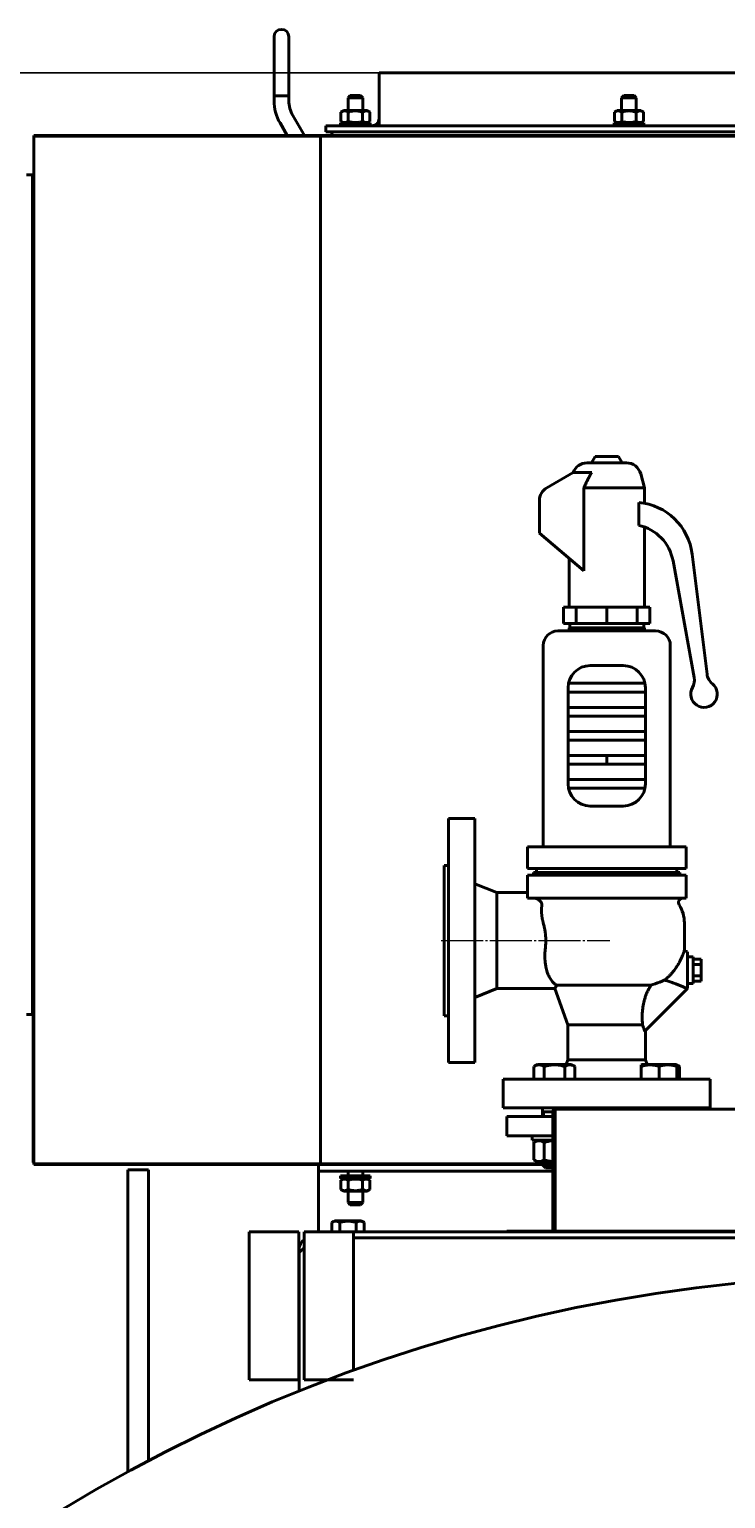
# Model space of a CAD drawing. Header units: millimetres. Extents: x -4428 to 3866, y -3426 to 3855.
# Tile 178 of 191: x 1891 to 2362, y 2861 to 3855. Entities that reach past the tile are written whole.
import ezdxf

# ---------------------------------------------------------------- set-up
doc = ezdxf.new("R2010")
doc.units = ezdxf.units.MM
for name, pattern in [('K5LT_AXLED', [32.912189, 28.412189, -1.5, 1.5, -1.5]), ('K5LT_BASIC', [0]), ('K5LT_THIN', [0])]:
    doc.linetypes.add(name, pattern=pattern)
doc.layers.add('Системный слой', color=7, linetype='Continuous')
doc.styles.add('KDIMTEXTSTYLE', font='GOST_AU.SHX', dxfattribs={"width": 0.96, "oblique": 15, "height": 5})
doc.dimstyles.new('KDIMSTYLE (1.00)', dxfattribs={"dimtxt": 5, "dimasz": 1, "dimexe": 2, "dimexo": 0, "dimgap": 1, "dimtad": 1, "dimtxsty": 'KDIMTEXTSTYLE', "dimsah": 1, "dimcen": 0, "dimdle": 1, "dimadec": 0, "dimazin": 0, "dimtfac": 0.667, "dimtmove": 0, "dimatfit": 3, "dimfxl": 1, "dimtvp": 1, "dimtolj": 1, "dimtzin": 0, "dimarcsym": 0})

# ---------------------------------------------------------------- blocks, each defined once
blk = doc.blocks.new('KDIMARROW_01')
at = {"layer": 'Системный слой'}
blk.add_hatch(color=0, dxfattribs=at).paths.add_polyline_path([(0, 0), (-5, 0.66), (-4.5, 0), (-5, -0.66)])
at = {"layer": 'Системный слой', "color": 0, "linetype": 'K5LT_THIN', "lineweight": 20}
for p, q in [((-4.5, 0), (-5, 0.66)), ((-5, 0.66), (0, 0)), ((0, 0), (-5, -0.66)), ((-5, -0.66), (-4.5, 0)), ((0, 0), (-1, 0))]:
    blk.add_line(p, q, dxfattribs=at)
blk = doc.blocks.new('U10')
at = {"layer": 'Системный слой', "color": 150, "linetype": 'K5LT_BASIC', "lineweight": 40, "true_color": 0x0080ff}
for p, q in [((2056.93, 3809.86), (2056.93, 3849.86)), ((2066.93, 3849.86), (2066.93, 3809.86)), ((2835.93, 3825.57), (2127.93, 3825.57)), ((2127.93, 3823.87), (2127.93, 3825.57)), ((2127.93, 3794.57), (2127.93, 3823.87)), ((2056.93, 3806.57), (2056.93, 3809.87)), ((2056.93, 3809.86), (2056.93, 3809.87)), ((2066.93, 3809.86), (2056.93, 3809.86)), ((2066.93, 3806.57), (2066.93, 3809.87)), ((2066.93, 3809.87), (2066.93, 3809.87)), ((2066.93, 3809.86), (2066.93, 3809.87)), ((2106.93, 3808.67), (2108.43, 3810.17)), ((2106.93, 3808.67), (2116.93, 3808.67)), ((2106.93, 3799.97), (2106.93, 3808.67)), ((2108.43, 3810.17), (2115.43, 3810.17)), ((2116.93, 3808.67), (2115.43, 3810.17)), ((2116.93, 3799.97), (2116.93, 3808.67)), ((2291.93, 3808.67), (2293.43, 3810.17)), ((2291.93, 3808.67), (2301.93, 3808.67)), ((2291.93, 3799.97), (2291.93, 3808.67)), ((2293.43, 3810.17), (2300.43, 3810.17)), ((2301.93, 3808.67), (2300.43, 3810.17)), ((2301.93, 3799.97), (2301.93, 3808.67)), ((2077.4, 3783.07), (2069.61, 3796.57)), ((2102.12, 3798.97), (2103.86, 3799.97)), ((2102.12, 3792.58), (2102.12, 3798.97)), ((2120.01, 3799.97), (2103.86, 3799.97)), ((2107.02, 3792.58), (2107.02, 3798.97)), ((2116.84, 3792.58), (2116.84, 3798.97)), ((2121.75, 3798.97), (2120.01, 3799.97)), ((2121.75, 3798.97), (2120.01, 3799.97)), ((2121.75, 3792.58), (2121.75, 3798.97)), ((2287.12, 3798.97), (2288.86, 3799.97)), ((2287.12, 3792.58), (2287.12, 3798.97)), ((2305.01, 3799.97), (2288.86, 3799.97)), ((2292.02, 3792.58), (2292.02, 3798.97)), ((2301.84, 3792.58), (2301.84, 3798.97)), ((2306.75, 3798.97), (2305.01, 3799.97)), ((2306.75, 3792.58), (2306.75, 3798.97)), ((2065.86, 3783.07), (2060.95, 3791.57)), ((2871.93, 3789.57), (2091.93, 3789.57)), ((2091.93, 3787.87), (2091.93, 3789.57)), ((2091.93, 3785.57), (2091.93, 3787.87)), ((2101.93, 3789.57), (2101.93, 3791.57)), ((2101.93, 3791.57), (2111.93, 3791.57)), ((2103.86, 3791.57), (2102.12, 3792.58)), ((2103.86, 3791.57), (2102.12, 3792.58)), ((2103.86, 3791.57), (2102.12, 3792.58)), ((2111.93, 3791.57), (2121.93, 3791.57)), ((2120.01, 3791.57), (2121.75, 3792.58)), ((2120.01, 3791.57), (2121.75, 3792.58)), ((2121.93, 3789.57), (2121.93, 3791.57)), ((2127.93, 3789.57), (2127.93, 3794.57)), ((2286.93, 3791.57), (2296.93, 3791.57)), ((2286.93, 3789.57), (2286.93, 3791.57)), ((2288.86, 3791.57), (2287.12, 3792.58)), ((2296.93, 3791.57), (2306.93, 3791.57)), ((2305.01, 3791.57), (2306.75, 3792.58)), ((2306.93, 3789.57), (2306.93, 3791.57)), ((3149.43, 3783.07), (1894.43, 3783.07)), ((1894.43, 3783.07), (1894.43, 3782.57)), ((1894.43, 3087.57), (1894.43, 3782.57)), ((2088.43, 3782.57), (1894.43, 3782.57)), ((2088.43, 3087.57), (2088.43, 3782.57)), ((2874.43, 3782.57), (2088.43, 3782.57)), ((2871.93, 3785.57), (2091.93, 3785.57)), ((1893.43, 3756.57), (1889.43, 3756.57)), ((1893.43, 3188.57), (1893.43, 3756.57)), ((1893.43, 3744.54), (1894.43, 3744.54)), ((1893.43, 3739.06), (1894.43, 3739.06)), ((1893.43, 3728.09), (1894.43, 3728.09)), ((1893.43, 3722.6), (1894.43, 3722.6)), ((1894.43, 3706.57), (1893.43, 3706.57)), ((1893.43, 3702.57), (1894.43, 3702.57)), ((1893.43, 3570.54), (1894.43, 3570.54)), ((1893.43, 3565.06), (1894.43, 3565.06)), ((2268.64, 3561.68), (2295.22, 3561.68)), ((2274.05, 3566.07), (2271.52, 3561.68)), ((2274.05, 3566.07), (2289.81, 3566.07)), ((2289.81, 3566.07), (2292.35, 3561.68)), ((1893.43, 3554.09), (1894.43, 3554.09)), ((1893.43, 3548.6), (1894.43, 3548.6)), ((2241.43, 3544.85), (2259.26, 3555.15)), ((2271.75, 3555.15), (2259.26, 3555.15)), ((2304.88, 3554.27), (2307.43, 3544.73)), ((2266.43, 3544.73), (2307.43, 3544.73)), ((2266.43, 3544.73), (2266.43, 3488.57)), ((2307.43, 3544.73), (2307.43, 3534.37)), ((2236.43, 3514.07), (2236.43, 3536.19)), ((2303.56, 3519.39), (2303.56, 3534.91)), ((2307.43, 3518.28), (2307.43, 3464.07)), ((2266.43, 3488.57), (2236.43, 3514.07)), ((2339.69, 3499.99), (2349.74, 3418.82)), ((2256.43, 3497.07), (2256.43, 3464.07)), ((2341.09, 3416.57), (2326.74, 3495.45)), ((2252.71, 3464.07), (2252.71, 3453.14)), ((2252.71, 3464.07), (2261.27, 3464.07)), ((2261.27, 3464.07), (2281.93, 3464.07)), ((2261.27, 3464.07), (2261.27, 3453.14)), ((2281.93, 3464.07), (2302.6, 3464.07)), ((2281.93, 3464.07), (2281.93, 3453.14)), ((2302.6, 3464.07), (2302.6, 3453.14)), ((2302.6, 3464.07), (2311.16, 3464.07)), ((2311.16, 3453.14), (2311.16, 3464.07)), ((2261.27, 3453.14), (2252.71, 3453.14)), ((2256.43, 3450.07), (2256.43, 3448.07)), ((2256.43, 3450.07), (2307.43, 3450.07)), ((2256.93, 3453.14), (2256.93, 3450.07)), ((2281.93, 3453.14), (2261.27, 3453.14)), ((2302.6, 3453.14), (2281.93, 3453.14)), ((2311.16, 3453.14), (2302.6, 3453.14)), ((2306.93, 3453.14), (2306.93, 3450.07)), ((2307.43, 3450.07), (2307.43, 3448.07)), ((2248.93, 3448.07), (2314.93, 3448.07)), ((2238.93, 3438.07), (2238.93, 3301.97)), ((2324.93, 3438.07), (2324.93, 3301.97)), ((2270.77, 3424.57), (2293.1, 3424.57)), ((2255.77, 3344.57), (2255.77, 3409.57)), ((2307.79, 3412.57), (2256.07, 3412.57)), ((2308.1, 3409.57), (2308.1, 3344.57)), ((2308.1, 3406.57), (2255.77, 3406.57)), ((1893.43, 3396.54), (1894.43, 3396.54)), ((1893.43, 3391.06), (1894.43, 3391.06)), ((2255.77, 3396.32), (2308.1, 3396.32)), ((2255.77, 3390.32), (2308.1, 3390.32)), ((1893.43, 3380.09), (1894.43, 3380.09)), ((2308.1, 3380.07), (2255.77, 3380.07)), ((1893.43, 3374.6), (1894.43, 3374.6)), ((2308.1, 3374.07), (2255.77, 3374.07)), ((2308.1, 3363.82), (2255.77, 3363.82)), ((2308.1, 3363.82), (2255.77, 3363.82)), ((2308.1, 3363.82), (2281.93, 3363.82)), ((2281.93, 3363.82), (2281.93, 3360.82)), ((2281.93, 3360.82), (2281.93, 3357.82)), ((2308.1, 3357.82), (2255.77, 3357.82)), ((2308.1, 3357.82), (2255.77, 3357.82)), ((2308.1, 3357.82), (2281.93, 3357.82)), ((2308.1, 3347.57), (2255.77, 3347.57)), ((2307.79, 3341.57), (2256.07, 3341.57)), ((2293.1, 3329.57), (2270.77, 3329.57)), ((2192.73, 3321.07), (2174.93, 3321.07)), ((2174.93, 3321.07), (2174.93, 3156.07)), ((2192.73, 3321.07), (2192.73, 3156.07)), ((2228.27, 3301.97), (2241.27, 3301.97)), ((2228.27, 3287.29), (2228.27, 3301.97)), ((2241.27, 3301.97), (2322.59, 3301.97)), ((2322.59, 3301.97), (2335.59, 3301.97)), ((2335.59, 3287.29), (2335.59, 3301.97)), ((2171.93, 3289.42), (2171.93, 3187.72)), ((2174.93, 3289.42), (2171.93, 3289.42)), ((2241.27, 3287.29), (2228.27, 3287.29)), ((2228.27, 3282.87), (2241.27, 3282.87)), ((2228.27, 3282.87), (2228.27, 3267.27)), ((2331.43, 3284.57), (2232.43, 3284.57)), ((2232.43, 3282.87), (2232.43, 3284.57)), ((2234.43, 3287.29), (2234.43, 3284.57)), ((2322.59, 3287.29), (2241.27, 3287.29)), ((2241.27, 3282.87), (2322.59, 3282.87)), ((2335.59, 3287.29), (2322.59, 3287.29)), ((2322.59, 3282.87), (2335.59, 3282.87)), ((2329.43, 3287.29), (2329.43, 3284.57)), ((2331.43, 3282.87), (2331.43, 3284.57)), ((2335.59, 3282.87), (2335.59, 3267.27)), ((2207.63, 3271.07), (2192.73, 3277.07)), ((2228.27, 3271.07), (2207.63, 3271.07)), ((2207.63, 3271.07), (2207.63, 3206.07)), ((2241.27, 3267.27), (2228.27, 3267.27)), ((2322.59, 3267.27), (2241.27, 3267.27)), ((2335.59, 3267.27), (2322.59, 3267.27)), ((2334.43, 3233.57), (2334.43, 3250.57)), ((1894.43, 3241.63), (1893.43, 3242.01)), ((1893.9, 3237.56), (1894.43, 3238.99)), ((1893.9, 3237.56), (1894.43, 3237.36)), ((2336.43, 3231.07), (2334.36, 3231.63)), ((2336.43, 3206.08), (2336.43, 3231.07)), ((1893.43, 3222.54), (1894.43, 3222.54)), ((2340.43, 3227.57), (2336.43, 3227.57)), ((2340.43, 3227.57), (2340.43, 3209.57)), ((2340.43, 3226.08), (2345.73, 3226.08)), ((2340.43, 3222.33), (2345.73, 3222.33)), ((2345.73, 3222.33), (2345.73, 3226.08)), ((2345.73, 3214.82), (2345.73, 3222.33)), ((1893.43, 3217.06), (1894.43, 3217.06)), ((2340.43, 3214.82), (2345.73, 3214.82)), ((2340.43, 3211.07), (2345.73, 3211.07)), ((2345.73, 3211.07), (2345.73, 3214.82)), ((1893.43, 3206.09), (1894.43, 3206.09)), ((1893.43, 3200.6), (1894.43, 3200.6)), ((2207.63, 3206.07), (2192.73, 3200.07)), ((2246.76, 3206.07), (2207.63, 3206.07)), ((2255.68, 3181.57), (2246.76, 3206.07)), ((2311.79, 3208.37), (2247.99, 3208.37)), ((2336.43, 3206.08), (2307.64, 3177.29)), ((2336.43, 3206.07), (2336.42, 3206.07)), ((2340.43, 3209.57), (2336.43, 3209.57)), ((2336.43, 3206.08), (2336.43, 3206.09)), ((2336.43, 3206.07), (2336.43, 3206.08)), ((1893.43, 3188.57), (1889.43, 3188.57)), ((1894.43, 3188.57), (1893.93, 3188.57)), ((1893.93, 3188.57), (1893.93, 3088.57)), ((2174.93, 3187.72), (2171.93, 3187.72)), ((2255.68, 3157.87), (2255.68, 3181.57)), ((2306.15, 3181.57), (2255.68, 3181.57)), ((2308.18, 3157.87), (2308.18, 3177.83)), ((2192.73, 3156.07), (2174.93, 3156.07)), ((2232.72, 3153.45), (2235.18, 3154.87)), ((2232.72, 3144.87), (2232.72, 3153.45)), ((2257.98, 3154.87), (2235.18, 3154.87)), ((2239.65, 3144.87), (2239.65, 3153.45)), ((2253.5, 3144.87), (2253.5, 3153.45)), ((2255.68, 3157.87), (2254.58, 3154.87)), ((2308.18, 3157.87), (2255.68, 3157.87)), ((2260.43, 3153.45), (2257.98, 3154.87)), ((2260.43, 3144.87), (2260.43, 3153.45)), ((2305.29, 3154.53), (2305.89, 3154.87)), ((2305.29, 3153.45), (2305.29, 3154.53)), ((2305.29, 3144.87), (2305.29, 3153.45)), ((2317.29, 3154.87), (2305.89, 3154.87)), ((2308.18, 3157.87), (2309.28, 3154.87)), ((2328.69, 3154.87), (2317.29, 3154.87)), ((2317.29, 3144.87), (2317.29, 3153.45)), ((2329.29, 3154.53), (2328.69, 3154.87)), ((2331.14, 3153.45), (2329.29, 3154.53)), ((2329.29, 3154.53), (2329.29, 3153.45)), ((2329.29, 3144.87), (2329.29, 3153.45)), ((2331.14, 3144.87), (2331.14, 3153.45)), ((2351.93, 3144.87), (2211.93, 3144.87)), ((2211.93, 3125.57), (2211.93, 3144.87)), ((2351.93, 3125.57), (2351.93, 3144.87)), ((2351.93, 3125.57), (2211.93, 3125.57)), ((2238.58, 3125.57), (2238.58, 3119.57)), ((2245.43, 3122.87), (2238.58, 3122.87)), ((2245.43, 3123.07), (2246.43, 3123.07)), ((2245.43, 3043.07), (2245.43, 3123.07)), ((2246.43, 3123.07), (2246.93, 3123.07)), ((2246.93, 3124.57), (2390.78, 3124.57)), ((2246.93, 3123.07), (2246.93, 3124.57)), ((2246.93, 3043.07), (2246.93, 3123.07)), ((2254.58, 3125.57), (2254.58, 3124.57)), ((2309.29, 3125.57), (2309.29, 3124.57)), ((2325.29, 3125.57), (2325.29, 3124.57)), ((2214.43, 3119.57), (2214.43, 3106.57)), ((2245.43, 3119.57), (2214.43, 3119.57)), ((2245.43, 3106.57), (2214.43, 3106.57)), ((2231.58, 3106.57), (2231.58, 3103.57)), ((2245.43, 3103.57), (2231.58, 3103.57)), ((2235.18, 3103.57), (2232.72, 3102.15)), ((2232.72, 3102.15), (2232.72, 3090.19)), ((2239.65, 3102.15), (2239.65, 3090.19)), ((1894.43, 3088.57), (1893.93, 3088.57)), ((2088.43, 3087.57), (1894.43, 3087.57)), ((1894.43, 3087.57), (1894.43, 3087.07)), ((1894.43, 3087.07), (2238.58, 3087.07)), ((1957.93, 3013.57), (1957.93, 3083.57)), ((1971.93, 3083.57), (1957.93, 3083.57)), ((1971.93, 3013.57), (1971.93, 3083.57)), ((2086.93, 3087.07), (2086.93, 3084.37)), ((2086.93, 3084.37), (2086.93, 3082.57)), ((2086.93, 3082.57), (2245.43, 3082.57)), ((2086.93, 3082.57), (2086.93, 3077.07)), ((2238.58, 3087.57), (2088.43, 3087.57)), ((2106.93, 3082.57), (2106.93, 3079.57)), ((2116.93, 3082.57), (2116.93, 3079.57)), ((2232.72, 3090.19), (2235.18, 3088.77)), ((2235.18, 3088.77), (2245.43, 3088.77)), ((2238.58, 3088.77), (2238.58, 3086.87)), ((2245.43, 3086.87), (2238.58, 3086.87)), ((2238.58, 3086.87), (2240.58, 3084.87)), ((2245.43, 3084.87), (2240.58, 3084.87)), ((2086.93, 3077.07), (2086.93, 3041.57)), ((2111.93, 3079.57), (2101.93, 3079.57)), ((2101.93, 3079.57), (2101.93, 3077.57)), ((2111.93, 3077.57), (2101.93, 3077.57)), ((2103.86, 3077.57), (2102.12, 3076.57)), ((2102.12, 3076.57), (2102.12, 3070.18)), ((2107.02, 3076.57), (2107.02, 3070.18)), ((2121.93, 3079.57), (2111.93, 3079.57)), ((2121.93, 3077.57), (2111.93, 3077.57)), ((2116.84, 3076.57), (2116.84, 3070.18)), ((2120.01, 3077.57), (2121.75, 3076.57)), ((2121.75, 3076.57), (2121.75, 3070.18)), ((2121.93, 3079.57), (2121.93, 3077.57)), ((2102.12, 3070.18), (2103.86, 3069.17)), ((2103.86, 3069.17), (2120.01, 3069.17)), ((2106.93, 3069.17), (2106.93, 3061.47)), ((2116.93, 3061.47), (2106.93, 3061.47)), ((2106.93, 3061.47), (2108.43, 3059.97)), ((2116.93, 3061.47), (2115.43, 3059.97)), ((2116.93, 3069.17), (2116.93, 3061.47)), ((2121.75, 3070.18), (2120.01, 3069.17)), ((2115.43, 3059.97), (2108.43, 3059.97)), ((2040.18, 2941.57), (2040.18, 3041.57)), ((2040.18, 3041.57), (2073.68, 3041.57)), ((2073.68, 2941.57), (2073.68, 3041.57)), ((2077.18, 2941.57), (2077.18, 3041.57)), ((2077.18, 3041.57), (2110.68, 3041.57)), ((2095.96, 3047.95), (2097.91, 3049.07)), ((2095.96, 3041.57), (2095.96, 3047.95)), ((2115.96, 3049.07), (2097.91, 3049.07)), ((2101.45, 3041.57), (2101.45, 3047.95)), ((2110.68, 3041.57), (2853.18, 3041.57)), ((2110.68, 2947.72), (2110.68, 3041.57)), ((2112.42, 3041.57), (2112.42, 3047.95)), ((2117.9, 3047.95), (2115.96, 3049.07)), ((2117.9, 3041.57), (2117.9, 3047.95)), ((2214.43, 3042.07), (2214.43, 3041.57)), ((2244.43, 3042.07), (2214.43, 3042.07)), ((2246.43, 3043.07), (2245.43, 3043.07)), ((2246.93, 3043.07), (2246.43, 3043.07)), ((2246.93, 3042.07), (2246.93, 3043.07)), ((2427.93, 3042.07), (2246.93, 3042.07)), ((2246.93, 3042.07), (2246.93, 3041.57)), ((2077.18, 3030.82), (2073.93, 3027.57)), ((2110.68, 3037.57), (2853.18, 3037.57)), ((2073.93, 3030.07), (2073.93, 3027.57)), ((2073.93, 2933.72), (2073.93, 3027.57)), ((1957.93, 2879.06), (1957.93, 3013.57)), ((1971.93, 2886.55), (1971.93, 3013.57)), ((2040.18, 2941.57), (2073.68, 2941.57)), ((2077.18, 2941.57), (2110.68, 2941.57))]:
    blk.add_line(p, q, dxfattribs=at)
at = {"layer": 'Системный слой', "color": 30, "linetype": 'K5LT_AXLED', "lineweight": 20, "true_color": 0xff8000}
blk.add_line((2169.93, 3238.57), (2283.93, 3238.57), dxfattribs=at)
at = {"layer": 'Системный слой', "color": 7, "linetype": 'K5LT_THIN', "lineweight": 20}
for p, q in [((2239.66, 3122.87), (2239.66, 3119.57)), ((2239.66, 3088.77), (2239.66, 3086.87)), ((2239.66, 3086.87), (2239.66, 3085.79))]:
    blk.add_line(p, q, dxfattribs=at)
at = {"layer": 'Системный слой', "color": 150, "linetype": 'K5LT_BASIC', "lineweight": 40, "true_color": 0x0080ff}
blk.add_circle((2481.93, 1917.57), 1095, dxfattribs=at)
for centre, radius, start, end in [((2061.93, 3849.86), 5, 0, 180), ((2086.93, 3806.57), 30, 180, 210), ((2086.93, 3806.57), 30, 180, 210), ((2086.93, 3806.57), 20, 180, 210), ((2122.93, 3794.57), 5, 270, 0), ((2097.43, 3784.07), 1.5, 90, 221.81031), ((2268.64, 3551.68), 10, 90, 159.73721), ((2295.22, 3551.68), 10, 14.99452, 90), ((2246.43, 3536.19), 10, 120, 180), ((2299.99, 3495.07), 40, 7.06244, 84.87478), ((2297.22, 3490.07), 30, 10.31788, 77.79304), ((2248.93, 3438.07), 10, 90, 180), ((2314.93, 3438.07), 10, 0, 90), ((2270.77, 3409.57), 15, 90, 180), ((2293.1, 3409.57), 15, 0, 90), ((2359.67, 3420.05), 10, 187.06244, 231), ((2347.71, 3405.28), 9, 150, 51), ((2331.26, 3414.78), 10, 330, 10.31788), ((2270.77, 3344.57), 15, 180, 270), ((2293.1, 3344.57), 15, 270, 0), ((2333.44, 3264.27), 3, 90, 212.49696), ((2311.93, 3250.57), 22.5, 0, 32.49696), ((2306.93, 3233.57), 27.5, 355.94292, 0), ((2246.93, 3123.07), 1.5, 90, 180), ((2246.93, 3123.07), 1, 90, 180), ((2244.43, 3043.07), 1, 270, 0), ((2244.43, 3043.07), 1.5, 270, 0), ((2081.43, 3030.07), 7.5, 124.51811, 180)]:
    blk.add_arc(centre, radius, start, end, dxfattribs=at)
for points, knots in [([(2107.02, 3798.97), (2106.71, 3799.15), (2106.3, 3799.35), (2105.75, 3799.54), (2105.43, 3799.63), (2105.1, 3799.69), (2104.8, 3799.72), (2104.51, 3799.73), (2104.19, 3799.71), (2103.83, 3799.66), (2103.4, 3799.55), (2102.83, 3799.35), (2102.39, 3799.12), (2102.12, 3798.97)], [0, 0, 0, 0, 2.750356, 3.588044, 4.637308, 5.492849, 6.359079, 7.188001, 7.964308, 9.085494, 10.187714, 11.611112, 14, 14, 14, 14]), ([(2116.84, 3798.97), (2116.61, 3799.03), (2116.02, 3799.19), (2114.96, 3799.44), (2113.89, 3799.61), (2113.07, 3799.69), (2112.61, 3799.71), (2112.31, 3799.72), (2112.06, 3799.73), (2111.8, 3799.73), (2111.46, 3799.72), (2111.05, 3799.7), (2110.47, 3799.66), (2109.63, 3799.56), (2108.68, 3799.39), (2107.78, 3799.18), (2107.27, 3799.04), (2107.02, 3798.97)], [0, 0, 0, 0, 3.152296, 8.024027, 14.430358, 17.4743, 18.996271, 20.518242, 21.409855, 22.301468, 24.084694, 25.867919, 27.651145, 31.792504, 37.072525, 40.536262, 44, 44, 44, 44]), ([(2121.75, 3798.97), (2121.43, 3799.15), (2121.02, 3799.35), (2120.48, 3799.54), (2120.15, 3799.63), (2119.83, 3799.69), (2119.52, 3799.72), (2119.23, 3799.73), (2118.91, 3799.71), (2118.55, 3799.66), (2118.12, 3799.55), (2117.55, 3799.35), (2117.11, 3799.12), (2116.84, 3798.97)], [0, 0, 0, 0, 2.750356, 3.588044, 4.637308, 5.492849, 6.359079, 7.188001, 7.964308, 9.085494, 10.187714, 11.611112, 14, 14, 14, 14]), ([(2292.02, 3798.97), (2291.71, 3799.15), (2291.3, 3799.35), (2290.75, 3799.54), (2290.43, 3799.63), (2290.1, 3799.69), (2289.8, 3799.72), (2289.51, 3799.73), (2289.19, 3799.71), (2288.83, 3799.66), (2288.4, 3799.55), (2287.83, 3799.35), (2287.39, 3799.12), (2287.12, 3798.97)], [0, 0, 0, 0, 2.750356, 3.588044, 4.637308, 5.492849, 6.359079, 7.188001, 7.964308, 9.085494, 10.187714, 11.611112, 14, 14, 14, 14]), ([(2301.84, 3798.97), (2301.61, 3799.03), (2301.02, 3799.19), (2299.96, 3799.44), (2298.89, 3799.61), (2298.07, 3799.69), (2297.61, 3799.71), (2297.31, 3799.72), (2297.06, 3799.73), (2296.8, 3799.73), (2296.46, 3799.72), (2296.05, 3799.7), (2295.47, 3799.66), (2294.63, 3799.56), (2293.68, 3799.39), (2292.78, 3799.18), (2292.27, 3799.04), (2292.02, 3798.97)], [0, 0, 0, 0, 3.152296, 8.024027, 14.430358, 17.4743, 18.996271, 20.518242, 21.409855, 22.301468, 24.084694, 25.867919, 27.651145, 31.792504, 37.072525, 40.536262, 44, 44, 44, 44]), ([(2306.75, 3798.97), (2306.43, 3799.15), (2306.02, 3799.35), (2305.48, 3799.54), (2305.15, 3799.63), (2304.83, 3799.69), (2304.52, 3799.72), (2304.23, 3799.73), (2303.91, 3799.71), (2303.55, 3799.66), (2303.12, 3799.55), (2302.55, 3799.35), (2302.11, 3799.12), (2301.84, 3798.97)], [0, 0, 0, 0, 2.750356, 3.588044, 4.637308, 5.492849, 6.359079, 7.188001, 7.964308, 9.085494, 10.187714, 11.611112, 14, 14, 14, 14]), ([(2102.12, 3792.58), (2102.43, 3792.4), (2102.84, 3792.19), (2103.38, 3792), (2103.71, 3791.91), (2104.03, 3791.85), (2104.34, 3791.82), (2104.63, 3791.81), (2104.95, 3791.83), (2105.31, 3791.88), (2105.74, 3791.99), (2106.31, 3792.2), (2106.75, 3792.42), (2107.02, 3792.58)], [0, 0, 0, 0, 2.750356, 3.588044, 4.637308, 5.492849, 6.359079, 7.188001, 7.964308, 9.085494, 10.187714, 11.611112, 14, 14, 14, 14]), ([(2107.02, 3792.58), (2107.25, 3792.51), (2107.84, 3792.35), (2108.9, 3792.11), (2109.97, 3791.93), (2110.79, 3791.86), (2111.25, 3791.83), (2111.55, 3791.82), (2111.8, 3791.82), (2112.07, 3791.82), (2112.4, 3791.82), (2112.81, 3791.84), (2113.39, 3791.88), (2114.23, 3791.98), (2115.18, 3792.16), (2116.08, 3792.37), (2116.59, 3792.5), (2116.84, 3792.58)], [0, 0, 0, 0, 3.152296, 8.024027, 14.430358, 17.4743, 18.996271, 20.518242, 21.409855, 22.301468, 24.084694, 25.867919, 27.651145, 31.792504, 37.072525, 40.536262, 44, 44, 44, 44]), ([(2116.84, 3792.58), (2117.15, 3792.4), (2117.57, 3792.19), (2118.11, 3792), (2118.43, 3791.91), (2118.76, 3791.85), (2119.06, 3791.82), (2119.35, 3791.81), (2119.68, 3791.83), (2120.03, 3791.88), (2120.46, 3791.99), (2121.03, 3792.2), (2121.47, 3792.42), (2121.75, 3792.58)], [0, 0, 0, 0, 2.750356, 3.588044, 4.637308, 5.492849, 6.359079, 7.188001, 7.964308, 9.085494, 10.187714, 11.611112, 14, 14, 14, 14]), ([(2287.12, 3792.58), (2287.43, 3792.4), (2287.84, 3792.19), (2288.38, 3792), (2288.71, 3791.91), (2289.03, 3791.85), (2289.34, 3791.82), (2289.63, 3791.81), (2289.95, 3791.83), (2290.31, 3791.88), (2290.74, 3791.99), (2291.31, 3792.2), (2291.75, 3792.42), (2292.02, 3792.58)], [0, 0, 0, 0, 2.750356, 3.588044, 4.637308, 5.492849, 6.359079, 7.188001, 7.964308, 9.085494, 10.187714, 11.611112, 14, 14, 14, 14]), ([(2292.02, 3792.58), (2292.25, 3792.51), (2292.84, 3792.35), (2293.9, 3792.11), (2294.97, 3791.93), (2295.79, 3791.86), (2296.25, 3791.83), (2296.55, 3791.82), (2296.8, 3791.82), (2297.07, 3791.82), (2297.4, 3791.82), (2297.81, 3791.84), (2298.39, 3791.88), (2299.23, 3791.98), (2300.18, 3792.16), (2301.08, 3792.37), (2301.59, 3792.5), (2301.84, 3792.58)], [0, 0, 0, 0, 3.152296, 8.024027, 14.430358, 17.4743, 18.996271, 20.518242, 21.409855, 22.301468, 24.084694, 25.867919, 27.651145, 31.792504, 37.072525, 40.536262, 44, 44, 44, 44]), ([(2301.84, 3792.58), (2302.15, 3792.4), (2302.57, 3792.19), (2303.11, 3792), (2303.43, 3791.91), (2303.76, 3791.85), (2304.06, 3791.82), (2304.35, 3791.81), (2304.68, 3791.83), (2305.03, 3791.88), (2305.46, 3791.99), (2306.03, 3792.2), (2306.47, 3792.42), (2306.75, 3792.58)], [0, 0, 0, 0, 2.750356, 3.588044, 4.637308, 5.492849, 6.359079, 7.188001, 7.964308, 9.085494, 10.187714, 11.611112, 14, 14, 14, 14]), ([(2271.75, 3555.15), (2271.69, 3555.08), (2271.58, 3554.94), (2271.45, 3554.76), (2271.35, 3554.61), (2271.28, 3554.5), (2271.21, 3554.38), (2271.16, 3554.31), (2271.14, 3554.27)], [0, 0, 0, 0, 0.26652, 0.533041, 0.666301, 0.799561, 0.932821, 1.066082, 1.066082, 1.066082, 1.066082]), ([(2232.73, 3267.27), (2232.81, 3267.27), (2232.97, 3267.27), (2233.21, 3267.24), (2233.46, 3267.2), (2233.69, 3267.15), (2233.89, 3267.1), (2234.06, 3267.05), (2234.26, 3266.98), (2234.49, 3266.9), (2234.8, 3266.76), (2235.14, 3266.59), (2235.62, 3266.33), (2236.05, 3266.03), (2236.47, 3265.7), (2236.79, 3265.41), (2237.08, 3265.1), (2237.32, 3264.82), (2237.5, 3264.57), (2237.68, 3264.3), (2237.81, 3264.06), (2237.91, 3263.84), (2237.97, 3263.68), (2238.03, 3263.49), (2238.07, 3263.32), (2238.09, 3263.14), (2238.11, 3262.96), (2238.1, 3262.79), (2238.09, 3262.7), (2238.08, 3262.66)], [0, 0, 0, 0, 0.826452, 1.684142, 2.576598, 3.528846, 4.270656, 5.04688, 5.576406, 6.69364, 7.954162, 9.392273, 11.076398, 14.072539, 15.198047, 16.946891, 18.757904, 19.981021, 21.195769, 22.364442, 23.994234, 24.491919, 25.447505, 26.306496, 27.090878, 27.79598, 28.805758, 29.527767, 30, 30, 30, 30]), ([(2238.08, 3262.66), (2238.02, 3262.32), (2237.95, 3261.81), (2237.89, 3261.11), (2237.84, 3260.53), (2237.81, 3259.9), (2237.79, 3259.27), (2237.79, 3258.65), (2237.81, 3258.03), (2237.84, 3257.38), (2237.88, 3256.72), (2237.94, 3256.07), (2238.01, 3255.42), (2238.1, 3254.74), (2238.21, 3254.02), (2238.35, 3253.27), (2238.5, 3252.52), (2238.66, 3251.82), (2238.82, 3251.18), (2238.93, 3250.77), (2238.99, 3250.57)], [0, 0, 0, 0, 2.125226, 3.128986, 4.212354, 5.487254, 6.680554, 7.721099, 8.824941, 9.947253, 11.116466, 12.167822, 13.254605, 14.346351, 15.520934, 16.769006, 17.975715, 19.100167, 20.069979, 21, 21, 21, 21]), ([(2238.99, 3250.57), (2239.14, 3250.03), (2239.38, 3249.11), (2239.73, 3247.62), (2239.99, 3246.31), (2240.21, 3244.99), (2240.36, 3243.87), (2240.49, 3242.76), (2240.62, 3241.31), (2240.71, 3239.56), (2240.7, 3237.51), (2240.6, 3235.53), (2240.48, 3234.22), (2240.4, 3233.57)], [0, 0, 0, 0, 1.41673, 2.358264, 3.760357, 4.686843, 5.60194, 6.506517, 7.399394, 9.146332, 10.805799, 12.423653, 14, 14, 14, 14]), ([(2240.4, 3233.57), (2240.31, 3232.86), (2240.18, 3231.54), (2240.09, 3229.76), (2240.06, 3228.25), (2240.08, 3226.97), (2240.13, 3225.8), (2240.21, 3224.67), (2240.33, 3223.48), (2240.51, 3222.16), (2240.78, 3220.61), (2241.16, 3218.95), (2241.63, 3217.34), (2242.15, 3215.94), (2242.73, 3214.61), (2243.43, 3213.26), (2244.28, 3211.94), (2245.2, 3210.77), (2246.12, 3209.82), (2247.04, 3209.03), (2247.66, 3208.58), (2247.99, 3208.37)], [0, 0, 0, 0, 1.353192, 2.535769, 3.471116, 4.317269, 5.085808, 5.85335, 6.65083, 7.579843, 8.698798, 10.126451, 11.467754, 12.683595, 13.816924, 15.189389, 16.781695, 18.230639, 19.580073, 20.77548, 22, 22, 22, 22]), ([(2334.36, 3231.63), (2334.36, 3231.63), (2334.35, 3231.6), (2334.3, 3231.46), (2334.23, 3231.23), (2334.12, 3230.93), (2333.98, 3230.54), (2333.81, 3230.09), (2333.62, 3229.59), (2333.44, 3229.13), (2333.28, 3228.74), (2333.08, 3228.24), (2332.82, 3227.65), (2332.49, 3226.89), (2332.12, 3226.09), (2331.63, 3225.1), (2331.19, 3224.24), (2330.68, 3223.3), (2330.14, 3222.35), (2329.48, 3221.27), (2328.78, 3220.18), (2328, 3219.06), (2327.15, 3217.94), (2326.16, 3216.72), (2325.05, 3215.48), (2323.7, 3214.14), (2322.39, 3212.98), (2321.52, 3212.29), (2321.08, 3211.97)], [0, 0, 0, 0, 1.031865, 2.062172, 3.047098, 4.133362, 5.050645, 6.063401, 7.132034, 7.871161, 8.372111, 9.000746, 10.134713, 10.890162, 12.027935, 13.176087, 14.48504, 15.018775, 16.385887, 17.68924, 18.603037, 20.018742, 21.467995, 22.430198, 24.285276, 25.981204, 27.539076, 29, 29, 29, 29]), ([(2311.79, 3208.37), (2312.22, 3208.5), (2312.65, 3208.64), (2315.33, 3209.53), (2317.45, 3210.36), (2319.95, 3211.45), (2320.53, 3211.71), (2321.08, 3211.97)], [-76.541245, -76.541245, -76.541245, -76.541245, -75.420665, -75.420665, -69.476526, -69.476526, -67.586799, -67.586799, -67.586799, -67.586799]), ([(2321.08, 3211.97), (2321.64, 3211.78), (2322.2, 3211.59), (2323.66, 3211.08), (2324.56, 3210.76), (2326.3, 3210.12), (2327.15, 3209.8), (2328.78, 3209.17), (2329.57, 3208.86), (2331.08, 3208.26), (2331.85, 3207.95), (2333.3, 3207.37), (2333.98, 3207.09), (2335.13, 3206.62), (2335.6, 3206.42), (2336.21, 3206.17), (2336.39, 3206.1), (2336.43, 3206.08)], [91.340604, 91.340604, 91.340604, 91.340604, 93.137935, 93.137935, 96.106665, 96.106665, 99.075395, 99.075395, 102.044126, 102.044126, 105.086694, 105.086694, 108.129263, 108.129263, 111.171832, 111.171832, 113.774949, 113.774949, 113.774949, 113.774949]), ([(2247.99, 3208.37), (2247.86, 3208.11), (2247.62, 3207.65), (2247.32, 3207.09), (2247.09, 3206.66), (2246.91, 3206.34), (2246.79, 3206.12), (2246.76, 3206.07), (2246.76, 3206.07)], [0, 0, 0, 0, 1.550803, 3.032875, 4.40813, 5.794913, 7.358254, 9, 9, 9, 9]), ([(2306.15, 3181.57), (2306.1, 3182.13), (2306.05, 3182.71), (2305.96, 3184.32), (2305.91, 3185.46), (2305.91, 3187.91), (2305.94, 3189.22), (2306.14, 3191.9), (2306.31, 3193.28), (2306.78, 3196.04), (2307.09, 3197.41), (2307.68, 3199.48), (2307.93, 3200.24), (2308.47, 3201.75), (2308.77, 3202.51), (2309.42, 3204.02), (2309.77, 3204.76), (2310.53, 3206.22), (2310.93, 3206.94), (2311.49, 3207.88), (2311.64, 3208.13), (2311.79, 3208.37)], [-19.375498, -19.375498, -19.375498, -19.375498, -16.95406, -16.95406, -12.715545, -12.715545, -8.47703, -8.47703, -4.238515, -4.238515, 0, 0, 2.374919, 2.374919, 4.749839, 4.749839, 7.124758, 7.124758, 9.499678, 9.499678, 10.348857, 10.348857, 10.348857, 10.348857]), ([(2307.64, 3177.29), (2307.55, 3177.56), (2307.34, 3178.15), (2306.98, 3179.19), (2306.57, 3180.33), (2306.29, 3181.15), (2306.15, 3181.57)], [0, 0, 0, 0, 1.7646, 3.519699, 5.264187, 7, 7, 7, 7]), ([(2239.65, 3153.45), (2239.38, 3153.61), (2238.93, 3153.84), (2238.34, 3154.1), (2237.94, 3154.24), (2237.56, 3154.35), (2237.17, 3154.44), (2236.72, 3154.5), (2236.3, 3154.53), (2235.9, 3154.52), (2235.51, 3154.49), (2235.14, 3154.43), (2234.71, 3154.33), (2234.12, 3154.14), (2233.44, 3153.85), (2232.94, 3153.58), (2232.72, 3153.45)], [0, 0, 0, 0, 2.031977, 3.339718, 4.35691, 4.982864, 6.146734, 7.197334, 8.231074, 9.204643, 10.126104, 11.032386, 11.927409, 13.242826, 15.356581, 17, 17, 17, 17]), ([(2253.5, 3153.45), (2253.18, 3153.55), (2252.36, 3153.77), (2250.86, 3154.12), (2249.35, 3154.36), (2248.18, 3154.47), (2247.54, 3154.51), (2247.12, 3154.52), (2246.76, 3154.53), (2246.38, 3154.53), (2245.91, 3154.52), (2245.34, 3154.49), (2244.52, 3154.43), (2243.33, 3154.29), (2241.98, 3154.05), (2240.71, 3153.75), (2240, 3153.56), (2239.65, 3153.45)], [0, 0, 0, 0, 3.152296, 8.024027, 14.430358, 17.4743, 18.996271, 20.518242, 21.409855, 22.301468, 24.084694, 25.867919, 27.651145, 31.792504, 37.072525, 40.536262, 44, 44, 44, 44]), ([(2260.43, 3153.45), (2260.16, 3153.61), (2259.72, 3153.84), (2259.13, 3154.1), (2258.73, 3154.24), (2258.35, 3154.35), (2257.96, 3154.44), (2257.51, 3154.5), (2257.09, 3154.53), (2256.68, 3154.52), (2256.3, 3154.49), (2255.92, 3154.43), (2255.5, 3154.33), (2254.91, 3154.14), (2254.22, 3153.85), (2253.72, 3153.58), (2253.5, 3153.45)], [0, 0, 0, 0, 2.031977, 3.339718, 4.35691, 4.982864, 6.146734, 7.197334, 8.231074, 9.204643, 10.126104, 11.032386, 11.927409, 13.242826, 15.356581, 17, 17, 17, 17]), ([(2317.29, 3153.45), (2316.88, 3153.59), (2316.27, 3153.78), (2315.4, 3154.01), (2314.79, 3154.15), (2314.09, 3154.28), (2313.52, 3154.37), (2312.84, 3154.45), (2312.22, 3154.5), (2311.49, 3154.53), (2310.79, 3154.52), (2310.12, 3154.49), (2309.48, 3154.43), (2308.74, 3154.33), (2307.72, 3154.14), (2306.53, 3153.85), (2305.66, 3153.58), (2305.29, 3153.45)], [0, 0, 0, 0, 1.889793, 2.772286, 3.97396, 4.613199, 5.962253, 6.508307, 7.620707, 8.715255, 9.746093, 10.721757, 11.68135, 12.629021, 14.021816, 16.259909, 18, 18, 18, 18]), ([(2329.29, 3153.45), (2328.88, 3153.59), (2328.27, 3153.78), (2327.4, 3154.01), (2326.79, 3154.15), (2326.09, 3154.28), (2325.52, 3154.37), (2324.84, 3154.45), (2324.22, 3154.5), (2323.49, 3154.53), (2322.79, 3154.52), (2322.12, 3154.49), (2321.48, 3154.43), (2320.74, 3154.33), (2319.72, 3154.14), (2318.53, 3153.85), (2317.66, 3153.58), (2317.29, 3153.45)], [0, 0, 0, 0, 1.889793, 2.772286, 3.97396, 4.613199, 5.962253, 6.508307, 7.620707, 8.715255, 9.746093, 10.721757, 11.68135, 12.629021, 14.021816, 16.259909, 18, 18, 18, 18]), ([(2331.14, 3153.45), (2330.95, 3153.57), (2330.61, 3153.75), (2330, 3154.04), (2329.57, 3154.2), (2329.29, 3154.28)], [0, 0, 0, 0, 1.918281, 3.26766, 6, 6, 6, 6]), ([(2239.65, 3102.15), (2239.38, 3102.31), (2238.93, 3102.54), (2238.34, 3102.8), (2237.94, 3102.94), (2237.56, 3103.05), (2237.17, 3103.14), (2236.72, 3103.2), (2236.3, 3103.23), (2235.9, 3103.22), (2235.51, 3103.19), (2235.14, 3103.13), (2234.71, 3103.03), (2234.12, 3102.84), (2233.44, 3102.55), (2232.94, 3102.28), (2232.72, 3102.15)], [0, 0, 0, 0, 2.031977, 3.339718, 4.35691, 4.982864, 6.146734, 7.197334, 8.231074, 9.204643, 10.126104, 11.032386, 11.927409, 13.242826, 15.356581, 17, 17, 17, 17]), ([(2245.43, 3103.19), (2245.18, 3103.18), (2244.69, 3103.15), (2243.62, 3103.03), (2242.32, 3102.82), (2240.88, 3102.5), (2240.03, 3102.26), (2239.65, 3102.15)], [0, 0, 0, 0, 2.327377, 4.654753, 10.075994, 14.722684, 18.418468, 18.418468, 18.418468, 18.418468]), ([(2232.72, 3090.19), (2232.99, 3090.04), (2233.43, 3089.8), (2234.02, 3089.55), (2234.42, 3089.41), (2234.81, 3089.29), (2235.19, 3089.21), (2235.64, 3089.14), (2236.06, 3089.11), (2236.47, 3089.12), (2236.85, 3089.16), (2237.23, 3089.22), (2237.65, 3089.32), (2238.24, 3089.5), (2238.93, 3089.8), (2239.43, 3090.07), (2239.65, 3090.19)], [0, 0, 0, 0, 2.031977, 3.339718, 4.35691, 4.982864, 6.146734, 7.197334, 8.231074, 9.204643, 10.126104, 11.032386, 11.927409, 13.242826, 15.356581, 17, 17, 17, 17]), ([(2239.65, 3090.19), (2239.79, 3090.15), (2240.18, 3090.04), (2240.91, 3089.85), (2241.94, 3089.61), (2243.11, 3089.39), (2244.3, 3089.23), (2245.05, 3089.17), (2245.43, 3089.15)], [0, 0, 0, 0, 1.432862, 3.725441, 7.16431, 11.338281, 14.878374, 18.418468, 18.418468, 18.418468, 18.418468]), ([(2107.02, 3076.57), (2106.71, 3076.75), (2106.3, 3076.95), (2105.75, 3077.14), (2105.43, 3077.23), (2105.1, 3077.29), (2104.8, 3077.32), (2104.51, 3077.33), (2104.19, 3077.31), (2103.83, 3077.26), (2103.4, 3077.15), (2102.83, 3076.95), (2102.39, 3076.72), (2102.12, 3076.57)], [0, 0, 0, 0, 2.750356, 3.588044, 4.637308, 5.492849, 6.359079, 7.188001, 7.964308, 9.085494, 10.187714, 11.611112, 14, 14, 14, 14]), ([(2116.84, 3076.57), (2116.61, 3076.63), (2116.02, 3076.79), (2114.96, 3077.04), (2113.89, 3077.21), (2113.07, 3077.29), (2112.61, 3077.31), (2112.31, 3077.32), (2112.06, 3077.33), (2111.8, 3077.33), (2111.46, 3077.32), (2111.05, 3077.3), (2110.47, 3077.26), (2109.63, 3077.16), (2108.68, 3076.99), (2107.78, 3076.78), (2107.27, 3076.64), (2107.02, 3076.57)], [0, 0, 0, 0, 3.152296, 8.024027, 14.430358, 17.4743, 18.996271, 20.518242, 21.409855, 22.301468, 24.084694, 25.867919, 27.651145, 31.792504, 37.072525, 40.536262, 44, 44, 44, 44]), ([(2121.75, 3076.57), (2121.43, 3076.75), (2121.02, 3076.95), (2120.48, 3077.14), (2120.15, 3077.23), (2119.83, 3077.29), (2119.52, 3077.32), (2119.23, 3077.33), (2118.91, 3077.31), (2118.55, 3077.26), (2118.12, 3077.15), (2117.55, 3076.95), (2117.11, 3076.72), (2116.84, 3076.57)], [0, 0, 0, 0, 2.750356, 3.588044, 4.637308, 5.492849, 6.359079, 7.188001, 7.964308, 9.085494, 10.187714, 11.611112, 14, 14, 14, 14]), ([(2102.12, 3070.18), (2102.43, 3070), (2102.84, 3069.79), (2103.38, 3069.6), (2103.71, 3069.51), (2104.03, 3069.45), (2104.34, 3069.42), (2104.63, 3069.41), (2104.95, 3069.43), (2105.31, 3069.48), (2105.74, 3069.59), (2106.31, 3069.8), (2106.75, 3070.02), (2107.02, 3070.18)], [0, 0, 0, 0, 2.750356, 3.588044, 4.637308, 5.492849, 6.359079, 7.188001, 7.964308, 9.085494, 10.187714, 11.611112, 14, 14, 14, 14]), ([(2107.02, 3070.18), (2107.25, 3070.11), (2107.84, 3069.95), (2108.9, 3069.71), (2109.97, 3069.53), (2110.79, 3069.46), (2111.25, 3069.43), (2111.55, 3069.42), (2111.8, 3069.42), (2112.07, 3069.42), (2112.4, 3069.42), (2112.81, 3069.44), (2113.39, 3069.48), (2114.23, 3069.58), (2115.18, 3069.76), (2116.08, 3069.97), (2116.59, 3070.1), (2116.84, 3070.18)], [0, 0, 0, 0, 3.152296, 8.024027, 14.430358, 17.4743, 18.996271, 20.518242, 21.409855, 22.301468, 24.084694, 25.867919, 27.651145, 31.792504, 37.072525, 40.536262, 44, 44, 44, 44]), ([(2116.84, 3070.18), (2117.15, 3070), (2117.57, 3069.79), (2118.11, 3069.6), (2118.43, 3069.51), (2118.76, 3069.45), (2119.06, 3069.42), (2119.35, 3069.41), (2119.68, 3069.43), (2120.03, 3069.48), (2120.46, 3069.59), (2121.03, 3069.8), (2121.47, 3070.02), (2121.75, 3070.18)], [0, 0, 0, 0, 2.750356, 3.588044, 4.637308, 5.492849, 6.359079, 7.188001, 7.964308, 9.085494, 10.187714, 11.611112, 14, 14, 14, 14]), ([(2101.45, 3047.95), (2101.2, 3048.09), (2100.81, 3048.3), (2100.27, 3048.51), (2099.86, 3048.64), (2099.49, 3048.73), (2099.1, 3048.78), (2098.72, 3048.8), (2098.35, 3048.79), (2097.97, 3048.74), (2097.59, 3048.66), (2097.03, 3048.48), (2096.49, 3048.24), (2096.09, 3048.02), (2095.96, 3047.95)], [0, 0, 0, 0, 2.031939, 3.311633, 4.396645, 5.423589, 6.350589, 7.49983, 8.533187, 9.335775, 10.524184, 11.684847, 13.915004, 15, 15, 15, 15]), ([(2112.42, 3047.95), (2112.16, 3048.02), (2111.51, 3048.2), (2110.32, 3048.48), (2109.13, 3048.67), (2108.2, 3048.75), (2107.69, 3048.78), (2107.36, 3048.79), (2107.08, 3048.8), (2106.78, 3048.8), (2106.4, 3048.79), (2105.95, 3048.77), (2105.3, 3048.72), (2104.36, 3048.61), (2103.29, 3048.42), (2102.29, 3048.18), (2101.73, 3048.03), (2101.45, 3047.95)], [0, 0, 0, 0, 3.152296, 8.024027, 14.430358, 17.4743, 18.996271, 20.518242, 21.409855, 22.301468, 24.084694, 25.867919, 27.651145, 31.792504, 37.072525, 40.536262, 44, 44, 44, 44]), ([(2117.9, 3047.95), (2117.66, 3048.09), (2117.26, 3048.3), (2116.73, 3048.51), (2116.31, 3048.64), (2115.94, 3048.73), (2115.56, 3048.78), (2115.17, 3048.8), (2114.8, 3048.79), (2114.43, 3048.74), (2114.04, 3048.66), (2113.48, 3048.48), (2112.94, 3048.24), (2112.54, 3048.02), (2112.42, 3047.95)], [0, 0, 0, 0, 2.031939, 3.311633, 4.396645, 5.423589, 6.350589, 7.49983, 8.533187, 9.335775, 10.524184, 11.684847, 13.915004, 15, 15, 15, 15])]:
    blk.add_open_spline(points, degree=3, knots=knots, dxfattribs=at)
blk.add_rational_spline([(2271.14, 3554.27), (2268.91, 3550.35), (2266.43, 3544.73)], [1, 1.00475501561, 1], degree=2, dxfattribs=at)

msp = doc.modelspace()

# ---------------------------------------------------------------- block references
at = {"layer": 'Системный слой'}
msp.add_blockref('U10', (0, 0), dxfattribs=at)

# ---------------------------------------------------------------- dimensions: what is measured, and where the dimension line sits
at = {"layer": 'Системный слой', "color": 7}
msp.add_linear_dim(base=(1193.735, 555.572), p1=(2146.372, 3825.572), p2=(1681.931, 555.572), angle=90, location=(1193.735, 2190.572), dimstyle='KDIMSTYLE (1.00)', override={"dimexo": 0, "dimpost": '\\H75.0;\\W0.965;\\Q15;<>', "dimblk1": 'KDIMARROW_01', "dimblk2": 'KDIMARROW_01', "dimse1": 0, "dimse2": 0, "dimclrt": 7, "dimtolj": 1}, dxfattribs=at).render()

doc.saveas('drawing.dxf')
